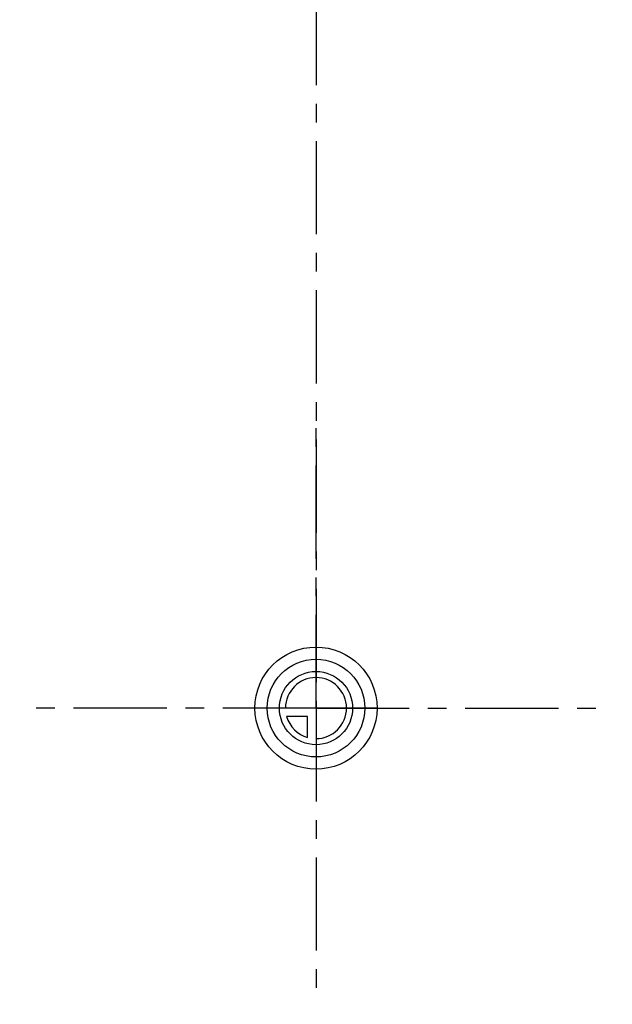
# Model space of a CAD drawing. Header units: millimetres. Extents: x 293 to 707, y 202 to 741.
# Tile 1 of 15: x 422 to 578, y 202 to 460. Entities that reach past the tile are written whole.
import ezdxf

# ---------------------------------------------------------------- set-up
doc = ezdxf.new("R2010")
doc.units = ezdxf.units.MM
doc.header["$LTSCALE"] = 65.185185
doc.linetypes.add('CENTER', pattern=[0.6, 0.375, -0.075, 0.075, -0.075])
doc.layers.get('0').update_dxf_attribs({"linetype": 'CONTINUOUS'})
doc.layers.add('KOERPER', color=7, linetype='CONTINUOUS')
doc.layers.add('KURVEN', color=7, linetype='CONTINUOUS')

msp = doc.modelspace()

# ---------------------------------------------------------------- linework, layer by layer
at = {"color": 2, "linetype": 'CENTER'}
msp.add_line((500, 741.25), (500, 258.75), dxfattribs=at)
at = {"layer": 'KOERPER', "color": 2, "linetype": 'CENTER'}
for q in [(500, 357.38), (422.38, 279.75), (577.62, 279.75), (500, 202.12)]:
    msp.add_line((500, 279.75), q, dxfattribs=at)
at = {"layer": 'KURVEN', "color": 40, "linetype": 'Continuous'}
for p, q in [((516, 279.75), (484, 279.75)), ((500, 279.75), (500, 270.15)), ((497.8, 277.55), (492.31, 277.55)), ((497.8, 272.06), (497.8, 277.55))]:
    msp.add_line(p, q, dxfattribs=at)
for radius in [16, 12.8, 9.6]:
    msp.add_circle((500, 279.75), radius, dxfattribs=at)
for start, end in [(270, 180), (195.962, 254.038)]:
    msp.add_arc((500, 279.75), 8, start, end, dxfattribs=at)

doc.saveas('drawing.dxf')
